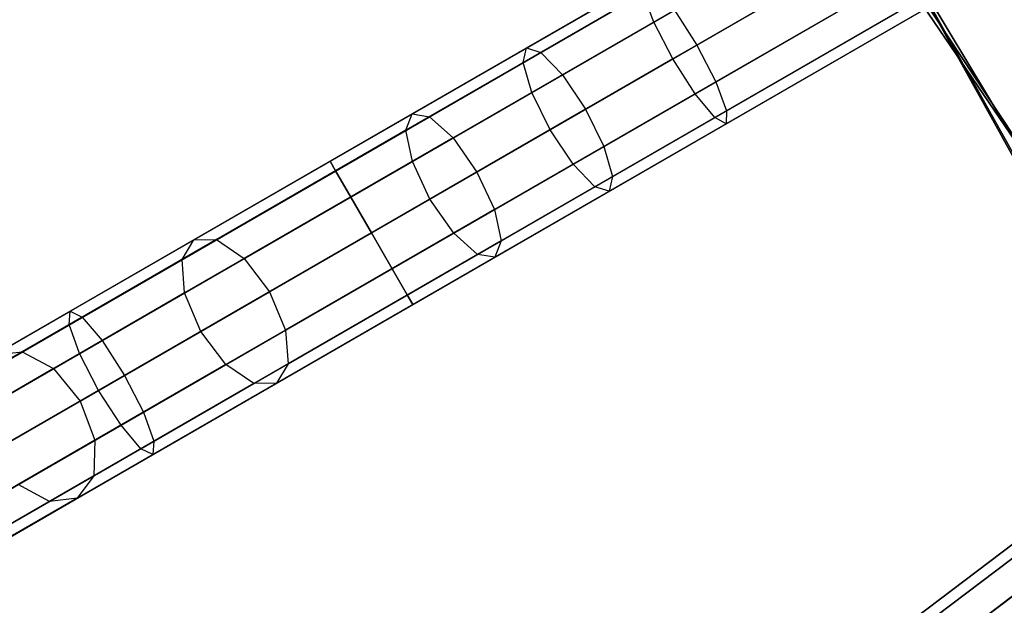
# Model space of a CAD drawing. Extents: x -129 to 129, y -127 to 130.
# Tile 29 of 188: x -65.35 to -53.46, y -38.55 to -31.47. Entities that reach past the tile are written whole.
import ezdxf

# ---------------------------------------------------------------- set-up
doc = ezdxf.new("R2010")
doc.units = 0
doc.header["$LTSCALE"] = 25.4
doc.layers.get('0').update_dxf_attribs({"linetype": 'CONTINUOUS'})

# ---------------------------------------------------------------- blocks, each defined once
blk = doc.blocks.new('NOME_B_PM2_STL')
at = {"color": 0}
for p, q in [((72.402, -26.323, 540.578), (77.097, -34.836, 540.578)), ((77.097, -34.836, 525.578), (72.402, -26.323, 525.578)), ((72.402, -26.323, 540.578), (77.097, -34.836, 540.578)), ((77.097, -34.836, 525.578), (72.402, -26.323, 525.578)), ((72.534, -26.612, 26.578), (77.272, -35.101, 26.578)), ((77.272, -35.101, 17.078), (72.534, -26.612, 17.078)), ((72.534, -26.612, 26.578), (77.272, -35.101, 26.578)), ((77.272, -35.101, 17.078), (72.534, -26.612, 17.078)), ((79.52, -28.099, 524.578), (36.219, -53.099, 524.578)), ((79.52, -28.099, 524.578), (36.219, -53.099, 524.578)), ((36.219, -53.099, 344.578), (79.52, -28.099, 344.578)), ((36.219, -53.099, 344.578), (79.52, -28.099, 344.578)), ((79.587, -28.215, 525.078), (36.286, -53.215, 525.078)), ((79.587, -28.215, 525.078), (36.286, -53.215, 525.078)), ((79.587, -28.215, 524.078), (36.286, -53.215, 524.078)), ((79.587, -28.215, 524.078), (36.286, -53.215, 524.078)), ((36.286, -53.215, 344.078), (79.587, -28.215, 344.078)), ((36.286, -53.215, 344.078), (79.587, -28.215, 344.078)), ((36.286, -53.215, 345.078), (79.587, -28.215, 345.078)), ((36.286, -53.215, 345.078), (79.587, -28.215, 345.078)), ((73.402, -28.416, 702.078), (78.405, -36.752, 702.078)), ((78.405, -36.752, 692.578), (73.402, -28.416, 692.578)), ((73.402, -28.416, 702.078), (78.405, -36.752, 702.078)), ((78.405, -36.752, 692.578), (73.402, -28.416, 692.578)), ((79.77, -28.532, 525.444), (36.469, -53.532, 525.444)), ((79.77, -28.532, 525.444), (36.469, -53.532, 525.444)), ((79.77, -28.532, 523.712), (36.469, -53.532, 523.712)), ((79.77, -28.532, 523.712), (36.469, -53.532, 523.712)), ((36.469, -53.532, 343.712), (79.77, -28.532, 343.712)), ((36.469, -53.532, 343.712), (79.77, -28.532, 343.712)), ((36.469, -53.532, 345.444), (79.77, -28.532, 345.444)), ((36.469, -53.532, 345.444), (79.77, -28.532, 345.444)), ((80.02, -28.965, 523.578), (36.719, -53.965, 523.578)), ((80.02, -28.965, 525.578), (36.719, -53.965, 525.578)), ((80.02, -28.965, 525.578), (36.719, -53.965, 525.578)), ((80.02, -28.965, 523.578), (36.719, -53.965, 523.578)), ((36.719, -53.965, 345.578), (80.02, -28.965, 345.578)), ((36.719, -53.965, 343.578), (80.02, -28.965, 343.578)), ((36.719, -53.965, 343.578), (80.02, -28.965, 343.578)), ((36.719, -53.965, 345.578), (80.02, -28.965, 345.578)), ((80.27, -29.398, 523.712), (36.969, -54.398, 523.712)), ((80.27, -29.398, 523.712), (36.969, -54.398, 523.712)), ((80.27, -29.398, 525.444), (36.969, -54.398, 525.444)), ((80.27, -29.398, 525.444), (36.969, -54.398, 525.444)), ((36.969, -54.398, 345.444), (80.27, -29.398, 345.444)), ((36.969, -54.398, 345.444), (80.27, -29.398, 345.444)), ((36.969, -54.398, 343.712), (80.27, -29.398, 343.712)), ((36.969, -54.398, 343.712), (80.27, -29.398, 343.712)), ((80.453, -29.715, 524.078), (37.152, -54.715, 524.078)), ((80.453, -29.715, 524.078), (37.152, -54.715, 524.078)), ((80.453, -29.715, 525.078), (37.152, -54.715, 525.078)), ((80.453, -29.715, 525.078), (37.152, -54.715, 525.078)), ((37.152, -54.715, 345.078), (80.453, -29.715, 345.078)), ((37.152, -54.715, 345.078), (80.453, -29.715, 345.078)), ((37.152, -54.715, 344.078), (80.453, -29.715, 344.078)), ((37.152, -54.715, 344.078), (80.453, -29.715, 344.078)), ((80.52, -29.831, 524.578), (37.219, -54.831, 524.578)), ((80.52, -29.831, 524.578), (37.219, -54.831, 524.578)), ((37.219, -54.831, 344.578), (80.52, -29.831, 344.578)), ((37.219, -54.831, 344.578), (80.52, -29.831, 344.578)), ((75.245, -30.567, 327.578), (59.5, -39.658, 327.578)), ((75.245, -30.567, 327.578), (59.5, -39.658, 327.578)), ((68.583, -34.413, 541.578), (75.245, -30.567, 541.578)), ((68.583, -34.413, 541.578), (75.245, -30.567, 541.578)), ((70.957, -33.043, 28.2), (75.245, -30.567, 27.578)), ((70.957, -33.043, 28.2), (75.245, -30.567, 27.578)), ((75.312, -30.683, 328.078), (59.567, -39.774, 328.078)), ((75.312, -30.683, 328.078), (59.567, -39.774, 328.078)), ((75.312, -30.683, 327.078), (59.567, -39.774, 327.078)), ((75.312, -30.683, 327.078), (59.567, -39.774, 327.078)), ((68.65, -34.529, 541.078), (75.312, -30.683, 541.078)), ((68.65, -34.529, 541.078), (75.312, -30.683, 541.078)), ((68.65, -34.529, 542.078), (75.312, -30.683, 542.078)), ((68.65, -34.529, 542.078), (75.312, -30.683, 542.078)), ((70.917, -33.221, 27.716), (75.312, -30.683, 27.078)), ((70.917, -33.221, 27.716), (75.312, -30.683, 27.078)), ((71.131, -33.097, 28.685), (75.312, -30.683, 28.078)), ((71.131, -33.097, 28.685), (75.312, -30.683, 28.078)), ((74.653, -30.79, 343.578), (80.004, -38.907, 343.578)), ((80.004, -38.907, 328.578), (74.653, -30.79, 328.578)), ((74.653, -30.79, 343.578), (80.004, -38.907, 343.578)), ((80.004, -38.907, 328.578), (74.653, -30.79, 328.578)), ((75.495, -31, 328.444), (59.75, -40.091, 328.444)), ((75.495, -31, 328.444), (59.75, -40.091, 328.444)), ((75.495, -31, 326.712), (59.75, -40.091, 326.712)), ((75.495, -31, 326.712), (59.75, -40.091, 326.712)), ((68.833, -34.846, 540.712), (75.495, -31, 540.712)), ((68.833, -34.846, 540.712), (75.495, -31, 540.712)), ((68.833, -34.846, 542.444), (75.495, -31, 542.444)), ((68.833, -34.846, 542.444), (75.495, -31, 542.444)), ((71.021, -33.583, 27.361), (75.495, -31, 26.712)), ((71.021, -33.583, 27.361), (75.495, -31, 26.712)), ((71.393, -33.369, 29.039), (75.495, -31, 28.444)), ((71.393, -33.369, 29.039), (75.495, -31, 28.444)), ((75.495, -31, 692.444), (72.495, -32.732, 692.154)), ((75.495, -31, 692.444), (72.495, -32.732, 692.154)), ((75.745, -31.433, 326.578), (60, -40.524, 326.578)), ((75.745, -31.433, 328.578), (60, -40.524, 328.578)), ((75.745, -31.433, 328.578), (60, -40.524, 328.578)), ((75.745, -31.433, 326.578), (60, -40.524, 326.578)), ((69.083, -35.279, 542.578), (75.745, -31.433, 542.578)), ((69.083, -35.279, 540.578), (75.745, -31.433, 540.578)), ((69.083, -35.279, 540.578), (75.745, -31.433, 540.578)), ((69.083, -35.279, 542.578), (75.745, -31.433, 542.578)), ((71.243, -34.033, 27.232), (75.745, -31.433, 26.578)), ((71.243, -34.033, 27.232), (75.745, -31.433, 26.578)), ((75.745, -31.433, 28.578), (71.671, -33.785, 29.169)), ((75.745, -31.433, 28.578), (71.671, -33.785, 29.169)), ((75.745, -31.433, 692.578), (72.726, -33.176, 692.286)), ((75.745, -31.433, 692.578), (72.726, -33.176, 692.286)), ((73.013, -33.01, 690.314), (75.745, -31.433, 690.578)), ((73.013, -33.01, 690.314), (75.745, -31.433, 690.578)), ((80.538, -39.587, 702.078), (75.077, -31.544, 702.078)), ((75.077, -31.544, 703.078), (80.538, -39.587, 703.078)), ((80.538, -39.587, 702.078), (75.077, -31.544, 702.078)), ((75.077, -31.544, 703.078), (80.538, -39.587, 703.078)), ((75.995, -31.866, 326.712), (60.25, -40.957, 326.712)), ((75.995, -31.866, 326.712), (60.25, -40.957, 326.712)), ((75.995, -31.866, 328.444), (60.25, -40.957, 328.444)), ((75.995, -31.866, 328.444), (60.25, -40.957, 328.444)), ((69.333, -35.712, 542.444), (75.995, -31.866, 542.444)), ((69.333, -35.712, 542.444), (75.995, -31.866, 542.444)), ((69.333, -35.712, 540.712), (75.995, -31.866, 540.712)), ((69.333, -35.712, 540.712), (75.995, -31.866, 540.712)), ((71.521, -34.449, 27.361), (75.995, -31.866, 26.712)), ((71.521, -34.449, 27.361), (75.995, -31.866, 26.712)), ((71.893, -34.235, 29.039), (75.995, -31.866, 28.444)), ((71.893, -34.235, 29.039), (75.995, -31.866, 28.444)), ((75.995, -31.866, 692.444), (72.995, -33.598, 692.154)), ((75.995, -31.866, 692.444), (72.995, -33.598, 692.154)), ((75.995, -31.866, 690.712), (73.244, -33.454, 690.446)), ((75.995, -31.866, 690.712), (73.244, -33.454, 690.446)), ((76.178, -32.183, 327.078), (60.433, -41.274, 327.078)), ((76.178, -32.183, 327.078), (60.433, -41.274, 327.078)), ((76.178, -32.183, 328.078), (60.433, -41.274, 328.078)), ((76.178, -32.183, 328.078), (60.433, -41.274, 328.078)), ((69.516, -36.029, 542.078), (76.178, -32.183, 542.078)), ((69.516, -36.029, 542.078), (76.178, -32.183, 542.078)), ((69.516, -36.029, 541.078), (76.178, -32.183, 541.078)), ((69.516, -36.029, 541.078), (76.178, -32.183, 541.078)), ((72.37, -32.227, 691.3), (69.574, -33.841, 690.476)), ((72.37, -32.227, 691.3), (69.574, -33.841, 690.476)), ((71.783, -34.721, 27.716), (76.178, -32.183, 27.078)), ((71.783, -34.721, 27.716), (76.178, -32.183, 27.078)), ((71.997, -34.597, 28.685), (76.178, -32.183, 28.078)), ((71.997, -34.597, 28.685), (76.178, -32.183, 28.078)), ((76.178, -32.183, 692.078), (73.231, -33.885, 691.793)), ((76.178, -32.183, 692.078), (73.231, -33.885, 691.793)), ((76.178, -32.183, 691.078), (73.374, -33.802, 690.807)), ((76.178, -32.183, 691.078), (73.374, -33.802, 690.807)), ((76.245, -32.299, 327.578), (60.5, -41.39, 327.578)), ((76.245, -32.299, 327.578), (60.5, -41.39, 327.578)), ((69.583, -36.145, 541.578), (76.245, -32.299, 541.578)), ((69.583, -36.145, 541.578), (76.245, -32.299, 541.578)), ((72.508, -32.302, 690.807), (69.783, -33.875, 690.003)), ((72.508, -32.302, 690.807), (69.783, -33.875, 690.003)), ((71.957, -34.775, 28.2), (76.245, -32.299, 27.578)), ((71.957, -34.775, 28.2), (76.245, -32.299, 27.578)), ((76.245, -32.299, 691.578), (73.37, -33.959, 691.3)), ((76.245, -32.299, 691.578), (73.37, -33.959, 691.3)), ((72.365, -32.385, 691.793), (69.499, -34.039, 690.948)), ((72.365, -32.385, 691.793), (69.499, -34.039, 690.948)), ((72.495, -32.732, 692.154), (72.365, -32.385, 691.793)), ((72.495, -32.732, 692.154), (72.365, -32.385, 691.793)), ((72.744, -32.588, 690.446), (70.07, -34.132, 689.657)), ((72.744, -32.588, 690.446), (70.07, -34.132, 689.657)), ((72.744, -32.588, 690.446), (73.013, -33.01, 690.314)), ((72.744, -32.588, 690.446), (73.013, -33.01, 690.314)), ((72.495, -32.732, 692.154), (69.579, -34.416, 691.294)), ((72.495, -32.732, 692.154), (69.579, -34.416, 691.294)), ((72.726, -33.176, 692.286), (72.495, -32.732, 692.154)), ((72.726, -33.176, 692.286), (72.495, -32.732, 692.154)), ((66.936, -35.364, 30.029), (70.957, -33.043, 28.2)), ((66.936, -35.364, 30.029), (70.957, -33.043, 28.2)), ((70.358, -34.543, 689.531), (73.013, -33.01, 690.314)), ((70.358, -34.543, 689.531), (73.013, -33.01, 690.314)), ((70.917, -33.221, 27.716), (70.957, -33.043, 28.2)), ((70.917, -33.221, 27.716), (70.957, -33.043, 28.2)), ((70.957, -33.043, 28.2), (71.131, -33.097, 28.685)), ((70.957, -33.043, 28.2), (71.131, -33.097, 28.685)), ((73.013, -33.01, 690.314), (73.244, -33.454, 690.446)), ((73.013, -33.01, 690.314), (73.244, -33.454, 690.446)), ((67.211, -35.36, 30.468), (71.131, -33.097, 28.685)), ((67.211, -35.36, 30.468), (71.131, -33.097, 28.685)), ((72.726, -33.176, 692.286), (69.791, -34.871, 691.42)), ((72.726, -33.176, 692.286), (69.791, -34.871, 691.42)), ((71.131, -33.097, 28.685), (71.393, -33.369, 29.039)), ((71.131, -33.097, 28.685), (71.393, -33.369, 29.039)), ((72.995, -33.598, 692.154), (72.726, -33.176, 692.286)), ((72.995, -33.598, 692.154), (72.726, -33.176, 692.286)), ((66.795, -35.6, 29.591), (70.917, -33.221, 27.716)), ((66.795, -35.6, 29.591), (70.917, -33.221, 27.716)), ((71.021, -33.583, 27.361), (70.917, -33.221, 27.716)), ((71.021, -33.583, 27.361), (70.917, -33.221, 27.716)), ((67.546, -35.59, 30.789), (71.393, -33.369, 29.039)), ((67.546, -35.59, 30.789), (71.393, -33.369, 29.039)), ((71.393, -33.369, 29.039), (71.671, -33.785, 29.169)), ((71.393, -33.369, 29.039), (71.671, -33.785, 29.169)), ((73.244, -33.454, 690.446), (70.57, -34.998, 689.657)), ((73.244, -33.454, 690.446), (70.57, -34.998, 689.657)), ((73.244, -33.454, 690.446), (73.374, -33.802, 690.807)), ((73.244, -33.454, 690.446), (73.374, -33.802, 690.807)), ((66.826, -36.005, 29.269), (71.021, -33.583, 27.361)), ((66.826, -36.005, 29.269), (71.021, -33.583, 27.361)), ((72.995, -33.598, 692.154), (70.079, -35.282, 691.294)), ((72.995, -33.598, 692.154), (70.079, -35.282, 691.294)), ((71.243, -34.033, 27.232), (71.021, -33.583, 27.361)), ((71.243, -34.033, 27.232), (71.021, -33.583, 27.361)), ((73.231, -33.885, 691.793), (72.995, -33.598, 692.154)), ((73.231, -33.885, 691.793), (72.995, -33.598, 692.154)), ((69.574, -33.841, 690.476), (66.936, -35.364, 689.126)), ((69.574, -33.841, 690.476), (66.936, -35.364, 689.126)), ((69.783, -33.875, 690.003), (67.211, -35.36, 688.688)), ((69.783, -33.875, 690.003), (67.211, -35.36, 688.688)), ((71.671, -33.785, 29.169), (67.851, -35.99, 30.907)), ((71.671, -33.785, 29.169), (67.851, -35.99, 30.907)), ((69.499, -34.039, 690.948), (69.574, -33.841, 690.476)), ((69.499, -34.039, 690.948), (69.574, -33.841, 690.476)), ((69.574, -33.841, 690.476), (69.783, -33.875, 690.003)), ((69.574, -33.841, 690.476), (69.783, -33.875, 690.003)), ((69.783, -33.875, 690.003), (70.07, -34.132, 689.657)), ((69.783, -33.875, 690.003), (70.07, -34.132, 689.657)), ((73.231, -33.885, 691.793), (70.365, -35.539, 690.948)), ((73.231, -33.885, 691.793), (70.365, -35.539, 690.948)), ((73.374, -33.802, 690.807), (70.649, -35.375, 690.003)), ((73.374, -33.802, 690.807), (70.649, -35.375, 690.003)), ((71.671, -33.785, 29.169), (71.893, -34.235, 29.039)), ((71.671, -33.785, 29.169), (71.893, -34.235, 29.039)), ((73.37, -33.959, 691.3), (73.231, -33.885, 691.793)), ((73.37, -33.959, 691.3), (73.231, -33.885, 691.793)), ((73.374, -33.802, 690.807), (73.37, -33.959, 691.3)), ((73.374, -33.802, 690.807), (73.37, -33.959, 691.3)), ((73.37, -33.959, 691.3), (70.574, -35.573, 690.476)), ((73.37, -33.959, 691.3), (70.574, -35.573, 690.476)), ((83.357, -34.113, 524.578), (43.456, -64.244, 524.578)), ((83.357, -34.113, 524.578), (43.456, -64.244, 524.578)), ((43.456, -64.244, 344.578), (83.357, -34.113, 344.578)), ((43.456, -64.244, 344.578), (83.357, -34.113, 344.578)), ((69.499, -34.039, 690.948), (66.795, -35.6, 689.565)), ((69.499, -34.039, 690.948), (66.795, -35.6, 689.565)), ((67.021, -36.47, 29.152), (71.243, -34.033, 27.232)), ((67.021, -36.47, 29.152), (71.243, -34.033, 27.232)), ((70.07, -34.132, 689.657), (67.546, -35.59, 688.367)), ((70.07, -34.132, 689.657), (67.546, -35.59, 688.367)), ((69.579, -34.416, 691.294), (69.499, -34.039, 690.948)), ((69.579, -34.416, 691.294), (69.499, -34.039, 690.948)), ((70.07, -34.132, 689.657), (70.358, -34.543, 689.531)), ((70.07, -34.132, 689.657), (70.358, -34.543, 689.531)), ((71.521, -34.449, 27.361), (71.243, -34.033, 27.232)), ((71.521, -34.449, 27.361), (71.243, -34.033, 27.232)), ((83.438, -34.22, 525.078), (43.537, -64.351, 525.078)), ((83.438, -34.22, 525.078), (43.537, -64.351, 525.078)), ((83.438, -34.22, 524.078), (43.537, -64.351, 524.078)), ((83.438, -34.22, 524.078), (43.537, -64.351, 524.078)), ((43.537, -64.351, 344.078), (83.438, -34.22, 344.078)), ((43.537, -64.351, 344.078), (83.438, -34.22, 344.078)), ((43.537, -64.351, 345.078), (83.438, -34.22, 345.078)), ((43.537, -64.351, 345.078), (83.438, -34.22, 345.078)), ((68.046, -36.456, 30.789), (71.893, -34.235, 29.039)), ((68.046, -36.456, 30.789), (71.893, -34.235, 29.039)), ((71.893, -34.235, 29.039), (71.997, -34.597, 28.685)), ((71.893, -34.235, 29.039), (71.997, -34.597, 28.685)), ((65.444, -36.226, 541.909), (68.583, -34.413, 541.578)), ((65.444, -36.226, 541.909), (68.583, -34.413, 541.578)), ((69.579, -34.416, 691.294), (66.826, -36.005, 689.886)), ((69.579, -34.416, 691.294), (66.826, -36.005, 689.886)), ((67.326, -36.871, 29.269), (71.521, -34.449, 27.361)), ((67.326, -36.871, 29.269), (71.521, -34.449, 27.361)), ((68.583, -34.413, 541.578), (68.65, -34.529, 541.078)), ((68.65, -34.529, 542.078), (68.583, -34.413, 541.578)), ((68.583, -34.413, 541.578), (68.65, -34.529, 541.078)), ((68.65, -34.529, 542.078), (68.583, -34.413, 541.578)), ((69.791, -34.871, 691.42), (69.579, -34.416, 691.294)), ((69.791, -34.871, 691.42), (69.579, -34.416, 691.294)), ((71.783, -34.721, 27.716), (71.521, -34.449, 27.361)), ((71.783, -34.721, 27.716), (71.521, -34.449, 27.361)), ((83.658, -34.512, 525.444), (43.757, -64.643, 525.444)), ((83.658, -34.512, 525.444), (43.757, -64.643, 525.444)), ((83.658, -34.512, 523.712), (43.757, -64.643, 523.712)), ((83.658, -34.512, 523.712), (43.757, -64.643, 523.712)), ((43.757, -64.643, 343.712), (83.658, -34.512, 343.712)), ((43.757, -64.643, 343.712), (83.658, -34.512, 343.712)), ((43.757, -64.643, 345.444), (83.658, -34.512, 345.444)), ((43.757, -64.643, 345.444), (83.658, -34.512, 345.444)), ((65.432, -36.387, 541.418), (68.65, -34.529, 541.078)), ((65.432, -36.387, 541.418), (68.65, -34.529, 541.078)), ((65.589, -36.297, 542.401), (68.65, -34.529, 542.078)), ((65.589, -36.297, 542.401), (68.65, -34.529, 542.078)), ((67.851, -35.99, 688.249), (70.358, -34.543, 689.531)), ((67.851, -35.99, 688.249), (70.358, -34.543, 689.531)), ((68.077, -36.86, 30.468), (71.997, -34.597, 28.685)), ((68.077, -36.86, 30.468), (71.997, -34.597, 28.685)), ((68.65, -34.529, 541.078), (68.833, -34.846, 540.712)), ((68.833, -34.846, 542.444), (68.65, -34.529, 542.078)), ((68.65, -34.529, 541.078), (68.833, -34.846, 540.712)), ((68.833, -34.846, 542.444), (68.65, -34.529, 542.078)), ((70.358, -34.543, 689.531), (70.57, -34.998, 689.657)), ((70.358, -34.543, 689.531), (70.57, -34.998, 689.657)), ((71.997, -34.597, 28.685), (71.957, -34.775, 28.2)), ((71.997, -34.597, 28.685), (71.957, -34.775, 28.2)), ((67.661, -37.1, 29.591), (71.783, -34.721, 27.716)), ((67.661, -37.1, 29.591), (71.783, -34.721, 27.716)), ((71.957, -34.775, 28.2), (71.783, -34.721, 27.716)), ((71.957, -34.775, 28.2), (71.783, -34.721, 27.716)), ((65.558, -36.737, 541.058), (68.833, -34.846, 540.712)), ((65.558, -36.737, 541.058), (68.833, -34.846, 540.712)), ((65.829, -36.58, 542.761), (68.833, -34.846, 542.444)), ((65.829, -36.58, 542.761), (68.833, -34.846, 542.444)), ((67.936, -37.096, 30.029), (71.957, -34.775, 28.2)), ((67.936, -37.096, 30.029), (71.957, -34.775, 28.2)), ((68.833, -34.846, 540.712), (69.083, -35.279, 540.578)), ((69.083, -35.279, 542.578), (68.833, -34.846, 542.444)), ((68.833, -34.846, 540.712), (69.083, -35.279, 540.578)), ((69.083, -35.279, 542.578), (68.833, -34.846, 542.444)), ((69.791, -34.871, 691.42), (67.021, -36.47, 690.004)), ((69.791, -34.871, 691.42), (67.021, -36.47, 690.004)), ((70.079, -35.282, 691.294), (69.791, -34.871, 691.42)), ((70.079, -35.282, 691.294), (69.791, -34.871, 691.42)), ((70.57, -34.998, 689.657), (68.046, -36.456, 688.367)), ((70.57, -34.998, 689.657), (68.046, -36.456, 688.367)), ((70.57, -34.998, 689.657), (70.649, -35.375, 690.003)), ((70.57, -34.998, 689.657), (70.649, -35.375, 690.003)), ((65.787, -37.183, 540.926), (69.083, -35.279, 540.578)), ((65.787, -37.183, 540.926), (69.083, -35.279, 540.578)), ((69.083, -35.279, 542.578), (66.101, -37.001, 542.893)), ((69.083, -35.279, 542.578), (66.101, -37.001, 542.893)), ((70.079, -35.282, 691.294), (67.326, -36.871, 689.886)), ((70.079, -35.282, 691.294), (67.326, -36.871, 689.886)), ((69.333, -35.712, 542.444), (69.083, -35.279, 542.578)), ((69.083, -35.279, 540.578), (69.333, -35.712, 540.712)), ((69.333, -35.712, 542.444), (69.083, -35.279, 542.578)), ((69.083, -35.279, 540.578), (69.333, -35.712, 540.712)), ((70.365, -35.539, 690.948), (70.079, -35.282, 691.294)), ((70.365, -35.539, 690.948), (70.079, -35.282, 691.294)), ((63.432, -37.387, 32.951), (66.936, -35.364, 30.029)), ((63.432, -37.387, 32.951), (66.936, -35.364, 30.029)), ((63.795, -37.333, 33.316), (67.211, -35.36, 30.468)), ((63.795, -37.333, 33.316), (67.211, -35.36, 30.468)), ((66.936, -35.364, 689.126), (64.528, -36.754, 687.29)), ((66.936, -35.364, 689.126), (64.528, -36.754, 687.29)), ((67.211, -35.36, 688.688), (64.863, -36.716, 686.897)), ((67.211, -35.36, 688.688), (64.863, -36.716, 686.897)), ((66.795, -35.6, 689.565), (66.936, -35.364, 689.126)), ((66.795, -35.6, 689.565), (66.936, -35.364, 689.126)), ((66.795, -35.6, 29.591), (66.936, -35.364, 30.029)), ((66.795, -35.6, 29.591), (66.936, -35.364, 30.029)), ((66.936, -35.364, 689.126), (67.211, -35.36, 688.688)), ((66.936, -35.364, 689.126), (67.211, -35.36, 688.688)), ((66.936, -35.364, 30.029), (67.211, -35.36, 30.468)), ((66.936, -35.364, 30.029), (67.211, -35.36, 30.468)), ((67.211, -35.36, 688.688), (67.546, -35.59, 688.367)), ((67.211, -35.36, 688.688), (67.546, -35.59, 688.367)), ((67.211, -35.36, 30.468), (67.546, -35.59, 30.789)), ((67.211, -35.36, 30.468), (67.546, -35.59, 30.789)), ((70.649, -35.375, 690.003), (68.077, -36.86, 688.688)), ((70.649, -35.375, 690.003), (68.077, -36.86, 688.688)), ((70.649, -35.375, 690.003), (70.574, -35.573, 690.476)), ((70.649, -35.375, 690.003), (70.574, -35.573, 690.476)), ((70.365, -35.539, 690.948), (67.661, -37.1, 689.565)), ((70.365, -35.539, 690.948), (67.661, -37.1, 689.565)), ((70.574, -35.573, 690.476), (70.365, -35.539, 690.948)), ((70.574, -35.573, 690.476), (70.365, -35.539, 690.948)), ((63.204, -37.674, 32.585), (66.795, -35.6, 29.591)), ((63.204, -37.674, 32.585), (66.795, -35.6, 29.591)), ((64.194, -37.525, 33.584), (67.546, -35.59, 30.789)), ((64.194, -37.525, 33.584), (67.546, -35.59, 30.789)), ((66.795, -35.6, 689.565), (64.327, -37.025, 687.683)), ((66.795, -35.6, 689.565), (64.327, -37.025, 687.683)), ((67.546, -35.59, 688.367), (65.242, -36.919, 686.61)), ((67.546, -35.59, 688.367), (65.242, -36.919, 686.61)), ((66.826, -36.005, 689.886), (66.795, -35.6, 689.565)), ((66.826, -36.005, 689.886), (66.795, -35.6, 689.565)), ((66.826, -36.005, 29.269), (66.795, -35.6, 29.591)), ((66.826, -36.005, 29.269), (66.795, -35.6, 29.591)), ((67.546, -35.59, 688.367), (67.851, -35.99, 688.249)), ((67.546, -35.59, 688.367), (67.851, -35.99, 688.249)), ((67.546, -35.59, 30.789), (67.851, -35.99, 30.907)), ((67.546, -35.59, 30.789), (67.851, -35.99, 30.907)), ((70.574, -35.573, 690.476), (67.936, -37.096, 689.126)), ((70.574, -35.573, 690.476), (67.936, -37.096, 689.126)), ((66.058, -37.603, 541.058), (69.333, -35.712, 540.712)), ((66.058, -37.603, 541.058), (69.333, -35.712, 540.712)), ((66.329, -37.446, 542.761), (69.333, -35.712, 542.444)), ((66.329, -37.446, 542.761), (69.333, -35.712, 542.444)), ((69.516, -36.029, 542.078), (69.333, -35.712, 542.444)), ((69.333, -35.712, 540.712), (69.516, -36.029, 541.078)), ((69.516, -36.029, 542.078), (69.333, -35.712, 542.444)), ((69.333, -35.712, 540.712), (69.516, -36.029, 541.078)), ((63.171, -38.115, 32.317), (66.826, -36.005, 29.269)), ((63.171, -38.115, 32.317), (66.826, -36.005, 29.269)), ((66.826, -36.005, 689.886), (64.314, -37.455, 687.971)), ((66.826, -36.005, 689.886), (64.314, -37.455, 687.971)), ((67.851, -35.99, 30.907), (64.523, -37.912, 33.682)), ((67.851, -35.99, 30.907), (64.523, -37.912, 33.682)), ((65.564, -37.311, 686.505), (67.851, -35.99, 688.249)), ((65.564, -37.311, 686.505), (67.851, -35.99, 688.249)), ((66.298, -37.887, 541.418), (69.516, -36.029, 541.078)), ((66.298, -37.887, 541.418), (69.516, -36.029, 541.078)), ((66.455, -37.797, 542.401), (69.516, -36.029, 542.078)), ((66.455, -37.797, 542.401), (69.516, -36.029, 542.078)), ((67.021, -36.47, 690.004), (66.826, -36.005, 689.886)), ((67.021, -36.47, 690.004), (66.826, -36.005, 689.886)), ((67.021, -36.47, 29.152), (66.826, -36.005, 29.269)), ((67.021, -36.47, 29.152), (66.826, -36.005, 29.269)), ((67.851, -35.99, 688.249), (68.046, -36.456, 688.367)), ((67.851, -35.99, 688.249), (68.046, -36.456, 688.367)), ((67.851, -35.99, 30.907), (68.046, -36.456, 30.789)), ((67.851, -35.99, 30.907), (68.046, -36.456, 30.789)), ((69.583, -36.145, 541.578), (69.516, -36.029, 542.078)), ((69.516, -36.029, 541.078), (69.583, -36.145, 541.578)), ((69.583, -36.145, 541.578), (69.516, -36.029, 542.078)), ((69.516, -36.029, 541.078), (69.583, -36.145, 541.578)), ((66.444, -37.958, 541.909), (69.583, -36.145, 541.578)), ((66.444, -37.958, 541.909), (69.583, -36.145, 541.578)), ((62.408, -37.979, 542.892), (65.444, -36.226, 541.909)), ((62.408, -37.979, 542.892), (65.444, -36.226, 541.909)), ((65.432, -36.387, 541.418), (65.444, -36.226, 541.909)), ((65.432, -36.387, 541.418), (65.444, -36.226, 541.909)), ((65.444, -36.226, 541.909), (65.589, -36.297, 542.401)), ((65.444, -36.226, 541.909), (65.589, -36.297, 542.401)), ((62.32, -38.184, 542.425), (65.432, -36.387, 541.418)), ((62.32, -38.184, 542.425), (65.432, -36.387, 541.418)), ((62.629, -38.006, 543.359), (65.589, -36.297, 542.401)), ((62.629, -38.006, 543.359), (65.589, -36.297, 542.401)), ((65.558, -36.737, 541.058), (65.432, -36.387, 541.418)), ((65.558, -36.737, 541.058), (65.432, -36.387, 541.418)), ((65.589, -36.297, 542.401), (65.829, -36.58, 542.761)), ((65.589, -36.297, 542.401), (65.829, -36.58, 542.761)), ((63.342, -38.594, 32.219), (67.021, -36.47, 29.152)), ((63.342, -38.594, 32.219), (67.021, -36.47, 29.152)), ((67.021, -36.47, 690.004), (64.493, -37.93, 688.076)), ((67.021, -36.47, 690.004), (64.493, -37.93, 688.076)), ((64.694, -38.391, 33.584), (68.046, -36.456, 30.789)), ((64.694, -38.391, 33.584), (68.046, -36.456, 30.789)), ((68.046, -36.456, 688.367), (65.742, -37.785, 686.61)), ((68.046, -36.456, 688.367), (65.742, -37.785, 686.61)), ((67.326, -36.871, 689.886), (67.021, -36.47, 690.004)), ((67.326, -36.871, 689.886), (67.021, -36.47, 690.004)), ((67.326, -36.871, 29.269), (67.021, -36.47, 29.152)), ((67.326, -36.871, 29.269), (67.021, -36.47, 29.152)), ((68.046, -36.456, 688.367), (68.077, -36.86, 688.688)), ((68.046, -36.456, 688.367), (68.077, -36.86, 688.688)), ((68.046, -36.456, 30.789), (68.077, -36.86, 30.468)), ((68.046, -36.456, 30.789), (68.077, -36.86, 30.468)), ((62.925, -38.257, 543.701), (65.829, -36.58, 542.761)), ((62.925, -38.257, 543.701), (65.829, -36.58, 542.761)), ((65.829, -36.58, 542.761), (66.101, -37.001, 542.893)), ((65.829, -36.58, 542.761), (66.101, -37.001, 542.893)), ((62.39, -38.566, 542.083), (65.558, -36.737, 541.058)), ((62.39, -38.566, 542.083), (65.558, -36.737, 541.058)), ((64.863, -36.716, 686.897), (62.806, -37.903, 684.682)), ((64.863, -36.716, 686.897), (62.806, -37.903, 684.682)), ((64.528, -36.754, 687.29), (64.863, -36.716, 686.897)), ((64.528, -36.754, 687.29), (64.863, -36.716, 686.897)), ((64.863, -36.716, 686.897), (65.242, -36.919, 686.61)), ((64.863, -36.716, 686.897), (65.242, -36.919, 686.61)), ((65.787, -37.183, 540.926), (65.558, -36.737, 541.058)), ((65.787, -37.183, 540.926), (65.558, -36.737, 541.058)), ((63.671, -38.981, 32.317), (67.326, -36.871, 29.269)), ((63.671, -38.981, 32.317), (67.326, -36.871, 29.269)), ((64.661, -38.833, 33.316), (68.077, -36.86, 30.468)), ((64.661, -38.833, 33.316), (68.077, -36.86, 30.468)), ((67.326, -36.871, 689.886), (64.814, -38.321, 687.971)), ((67.326, -36.871, 689.886), (64.814, -38.321, 687.971)), ((68.077, -36.86, 688.688), (65.729, -38.216, 686.897)), ((68.077, -36.86, 688.688), (65.729, -38.216, 686.897)), ((67.661, -37.1, 689.565), (67.326, -36.871, 689.886)), ((67.661, -37.1, 689.565), (67.326, -36.871, 689.886)), ((67.661, -37.1, 29.591), (67.326, -36.871, 29.269)), ((67.661, -37.1, 29.591), (67.326, -36.871, 29.269)), ((68.077, -36.86, 688.688), (67.936, -37.096, 689.126)), ((68.077, -36.86, 688.688), (67.936, -37.096, 689.126)), ((68.077, -36.86, 30.468), (67.936, -37.096, 30.029)), ((68.077, -36.86, 30.468), (67.936, -37.096, 30.029)), ((65.242, -36.919, 686.61), (63.224, -38.085, 684.436)), ((65.242, -36.919, 686.61), (63.224, -38.085, 684.436)), ((65.242, -36.919, 686.61), (65.564, -37.311, 686.505)), ((65.242, -36.919, 686.61), (65.564, -37.311, 686.505)), ((66.101, -37.001, 542.893), (63.216, -38.666, 543.827)), ((66.101, -37.001, 542.893), (63.216, -38.666, 543.827)), ((64.07, -39.174, 32.585), (67.661, -37.1, 29.591)), ((64.07, -39.174, 32.585), (67.661, -37.1, 29.591)), ((64.432, -39.119, 32.951), (67.936, -37.096, 30.029)), ((64.432, -39.119, 32.951), (67.936, -37.096, 30.029)), ((79.418, -37.087, 327.578), (64.909, -48.044, 327.578)), ((79.418, -37.087, 327.578), (64.909, -48.044, 327.578)), ((67.661, -37.1, 689.565), (65.194, -38.525, 687.683)), ((67.661, -37.1, 689.565), (65.194, -38.525, 687.683)), ((67.936, -37.096, 689.126), (65.528, -38.486, 687.29)), ((67.936, -37.096, 689.126), (65.528, -38.486, 687.29)), ((66.101, -37.001, 542.893), (66.329, -37.446, 542.761)), ((66.101, -37.001, 542.893), (66.329, -37.446, 542.761)), ((67.936, -37.096, 689.126), (67.661, -37.1, 689.565)), ((67.936, -37.096, 689.126), (67.661, -37.1, 689.565)), ((67.936, -37.096, 30.029), (67.661, -37.1, 29.591)), ((67.936, -37.096, 30.029), (67.661, -37.1, 29.591)), ((73.279, -41.723, 541.578), (79.418, -37.087, 541.578)), ((73.279, -41.723, 541.578), (79.418, -37.087, 541.578)), ((75.466, -40.071, 28.2), (79.418, -37.087, 27.578)), ((75.466, -40.071, 28.2), (79.418, -37.087, 27.578)), ((62.599, -39.023, 541.958), (65.787, -37.183, 540.926)), ((62.599, -39.023, 541.958), (65.787, -37.183, 540.926)), ((79.498, -37.194, 328.078), (64.99, -48.151, 328.078)), ((79.498, -37.194, 328.078), (64.99, -48.151, 328.078)), ((79.498, -37.194, 327.078), (64.99, -48.151, 327.078)), ((79.498, -37.194, 327.078), (64.99, -48.151, 327.078)), ((66.058, -37.603, 541.058), (65.787, -37.183, 540.926)), ((66.058, -37.603, 541.058), (65.787, -37.183, 540.926)), ((73.36, -41.83, 541.078), (79.498, -37.194, 541.078)), ((73.36, -41.83, 541.078), (79.498, -37.194, 541.078)), ((73.36, -41.83, 542.078), (79.498, -37.194, 542.078)), ((73.36, -41.83, 542.078), (79.498, -37.194, 542.078)), ((75.448, -40.253, 27.716), (79.498, -37.194, 27.078)), ((75.448, -40.253, 27.716), (79.498, -37.194, 27.078)), ((75.646, -40.104, 28.685), (79.498, -37.194, 28.078)), ((75.646, -40.104, 28.685), (79.498, -37.194, 28.078)), ((63.56, -38.468, 684.346), (65.564, -37.311, 686.505)), ((63.56, -38.468, 684.346), (65.564, -37.311, 686.505)), ((65.564, -37.311, 686.505), (65.742, -37.785, 686.61)), ((65.564, -37.311, 686.505), (65.742, -37.785, 686.61)), ((63.425, -39.123, 543.701), (66.329, -37.446, 542.761)), ((63.425, -39.123, 543.701), (66.329, -37.446, 542.761)), ((66.329, -37.446, 542.761), (66.455, -37.797, 542.401)), ((66.329, -37.446, 542.761), (66.455, -37.797, 542.401)), ((79.719, -37.486, 328.444), (65.21, -48.443, 328.444)), ((79.719, -37.486, 328.444), (65.21, -48.443, 328.444)), ((79.719, -37.486, 326.712), (65.21, -48.443, 326.712)), ((79.719, -37.486, 326.712), (65.21, -48.443, 326.712)), ((73.581, -42.122, 540.712), (79.719, -37.486, 540.712)), ((73.581, -42.122, 540.712), (79.719, -37.486, 540.712)), ((73.581, -42.122, 542.444), (79.719, -37.486, 542.444)), ((73.581, -42.122, 542.444), (79.719, -37.486, 542.444)), ((75.597, -40.599, 27.361), (79.719, -37.486, 26.712)), ((75.597, -40.599, 27.361), (79.719, -37.486, 26.712)), ((75.939, -40.341, 29.039), (79.719, -37.486, 28.444)), ((75.939, -40.341, 29.039), (79.719, -37.486, 28.444)), ((62.89, -39.432, 542.083), (66.058, -37.603, 541.058)), ((62.89, -39.432, 542.083), (66.058, -37.603, 541.058)), ((66.298, -37.887, 541.418), (66.058, -37.603, 541.058)), ((66.298, -37.887, 541.418), (66.058, -37.603, 541.058)), ((63.495, -39.506, 543.359), (66.455, -37.797, 542.401)), ((63.495, -39.506, 543.359), (66.455, -37.797, 542.401)), ((65.742, -37.785, 686.61), (63.724, -38.951, 684.436)), ((65.742, -37.785, 686.61), (63.724, -38.951, 684.436)), ((65.742, -37.785, 686.61), (65.729, -38.216, 686.897)), ((65.742, -37.785, 686.61), (65.729, -38.216, 686.897)), ((66.455, -37.797, 542.401), (66.444, -37.958, 541.909)), ((66.455, -37.797, 542.401), (66.444, -37.958, 541.909)), ((63.186, -39.684, 542.425), (66.298, -37.887, 541.418)), ((63.186, -39.684, 542.425), (66.298, -37.887, 541.418)), ((66.444, -37.958, 541.909), (66.298, -37.887, 541.418)), ((66.444, -37.958, 541.909), (66.298, -37.887, 541.418)), ((63.408, -39.711, 542.892), (66.444, -37.958, 541.909)), ((63.408, -39.711, 542.892), (66.444, -37.958, 541.909)), ((65.729, -38.216, 686.897), (63.672, -39.403, 684.682)), ((65.729, -38.216, 686.897), (63.672, -39.403, 684.682)), ((65.729, -38.216, 686.897), (65.528, -38.486, 687.29)), ((65.729, -38.216, 686.897), (65.528, -38.486, 687.29)), ((65.194, -38.525, 687.683), (64.814, -38.321, 687.971)), ((65.194, -38.525, 687.683), (64.814, -38.321, 687.971)), ((65.194, -38.525, 687.683), (63.031, -39.774, 685.354)), ((65.194, -38.525, 687.683), (63.031, -39.774, 685.354)), ((65.528, -38.486, 687.29), (63.418, -39.705, 685.018)), ((65.528, -38.486, 687.29), (63.418, -39.705, 685.018)), ((65.528, -38.486, 687.29), (65.194, -38.525, 687.683)), ((65.528, -38.486, 687.29), (65.194, -38.525, 687.683)), ((76.768, -39.088, 691.3), (74.192, -41.033, 690.476)), ((76.768, -39.088, 691.3), (74.192, -41.033, 690.476)), ((76.783, -39.245, 691.793), (74.142, -41.239, 690.948)), ((76.783, -39.245, 691.793), (74.142, -41.239, 690.948)), ((76.915, -39.145, 690.807), (74.404, -41.042, 690.003)), ((76.915, -39.145, 690.807), (74.404, -41.042, 690.003)), ((77.184, -39.401, 690.446), (74.72, -41.262, 689.657)), ((77.184, -39.401, 690.446), (74.72, -41.262, 689.657)), ((76.955, -39.574, 692.154), (74.267, -41.603, 691.294)), ((76.955, -39.574, 692.154), (74.267, -41.603, 691.294))]:
    blk.add_line(p, q, dxfattribs=at)

msp = doc.modelspace()

# ---------------------------------------------------------------- block references
at = {"color": 253}
msp.add_blockref('NOME_B_PM2_STL', (-130.189, 1.234, -1724.862), dxfattribs=at)

doc.saveas('drawing.dxf')
